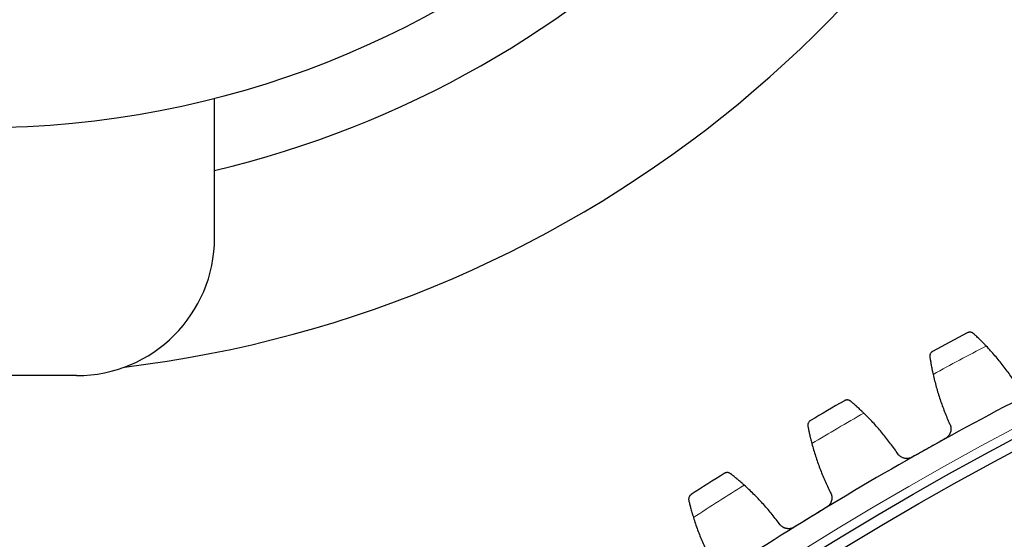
# Model space of a CAD drawing. Header units: inches. Extents: x 0 to 20790, y -12 to 14700.
# Tile 237 of 256: x 9570 to 9749, y 5144 to 5238. Entities that reach past the tile are written whole.
import ezdxf

# ---------------------------------------------------------------- set-up
doc = ezdxf.new("R2010")
doc.units = ezdxf.units.IN
doc.layers.add('1', color=7, linetype='Continuous', true_color=0xffffff)

msp = doc.modelspace()

# ---------------------------------------------------------------- linework, layer by layer
at = {"layer": '1', "color": 2, "linetype": 'Continuous', "lineweight": 25}
for p, q in [((9605.591, 5198.796), (9605.591, 5224.087)), ((9580.591, 5173.796), (9546.43, 5173.796))]:
    msp.add_line(p, q, dxfattribs=at)
at = {"layer": '1', "color": 110, "linetype": 'Continuous', "lineweight": 13}
msp.add_circle((10038.31, 4618.796), 616.6, dxfattribs=at)
at = {"layer": '1', "color": 2, "linetype": 'Continuous', "lineweight": 25}
for radius in [615, 613]:
    msp.add_circle((10038.31, 4618.796), radius, dxfattribs=at)
for centre, radius, start, end in [((9563.51, 5388.796), 215, 276.87482, 112.99341), ((9563.51, 5388.796), 182.7, 283.31641, 117.36755), ((9563.51, 5388.796), 170, 270, 164.73227), ((9580.591, 5198.796), 25, 270, 0), ((10038.31, 4618.796), 636, 117.768247, 118.410097), ((10038.31, 4618.796), 621, 116.942675, 119.235669), ((10038.31, 4618.796), 636, 120.06124, 120.703091), ((10038.31, 4618.796), 621, 119.235669, 121.528662), ((10038.31, 4618.796), 636, 122.354234, 122.996085), ((10038.31, 4618.796), 621, 121.528662, 123.821656)]:
    msp.add_arc(centre, radius, start, end, dxfattribs=at)
at = {"layer": '1', "color": 110, "linetype": 'Continuous', "lineweight": 13}
for start, end in [(117.594811, 118.583533), (119.887805, 120.876526), (122.180799, 123.16952)]:
    msp.add_arc((10038.31, 4618.796), 632.294, start, end, dxfattribs=at)
at = {"layer": '1', "color": 2, "linetype": 'Continuous', "lineweight": 25}
for points, knots in [([(9743.142, 5181.406), (9743.097, 5181.447), (9743.051, 5181.482), (9742.956, 5181.543), (9742.907, 5181.568), (9742.809, 5181.61), (9742.759, 5181.627), (9742.659, 5181.652), (9742.609, 5181.66), (9742.509, 5181.67), (9742.459, 5181.671), (9742.362, 5181.665), (9742.314, 5181.659), (9742.22, 5181.64), (9742.175, 5181.627), (9742.108, 5181.603), (9742.075, 5181.59), (9742.037, 5181.573), (9742.018, 5181.564), (9742.01, 5181.56), (9742.005, 5181.557), (9742.002, 5181.556), (9742, 5181.554)], [0, 0, 0, 0, 0.125, 0.125, 0.25, 0.25, 0.375, 0.375, 0.5, 0.5, 0.625, 0.625, 0.75, 0.75, 0.875, 0.875, 0.9375, 0.96875, 0.984375, 0.9921875, 0.9921875, 1, 1, 1, 1]), ([(9745.421, 5179.164), (9745.307, 5179.284), (9745.195, 5179.401), (9744.974, 5179.629), (9744.757, 5179.851), (9744.546, 5180.062), (9744.39, 5180.217), (9744.339, 5180.267), (9744.263, 5180.342), (9744.238, 5180.367), (9744.188, 5180.416), (9744.163, 5180.44), (9744.04, 5180.56), (9743.851, 5180.742), (9743.676, 5180.908), (9743.509, 5181.066), (9743.429, 5181.14), (9743.335, 5181.228), (9743.316, 5181.245), (9743.28, 5181.279), (9743.226, 5181.329), (9743.175, 5181.376), (9743.142, 5181.406)], [0, 0, 0, 0, 0.125, 0.125, 0.25, 0.375, 0.375, 0.4375, 0.4375, 0.46875, 0.46875, 0.5, 0.5, 0.625, 0.75, 0.75, 0.875, 0.875, 0.90625, 0.90625, 0.9375, 1, 1, 1, 1]), ([(9735.714, 5178.2), (9735.713, 5178.199), (9735.712, 5178.198), (9735.709, 5178.197), (9735.708, 5178.196), (9735.704, 5178.194), (9735.696, 5178.19), (9735.678, 5178.179), (9735.643, 5178.158), (9735.574, 5178.111), (9735.52, 5178.064), (9735.419, 5177.964), (9735.36, 5177.887), (9735.289, 5177.756), (9735.268, 5177.71), (9735.241, 5177.637), (9735.233, 5177.613), (9735.219, 5177.562), (9735.213, 5177.535), (9735.198, 5177.456), (9735.192, 5177.401), (9735.189, 5177.287), (9735.192, 5177.228), (9735.202, 5177.168)], [0, 0, 0, 0, 0.0039063, 0.0039063, 0.0078125, 0.0078125, 0.015625, 0.03125, 0.0625, 0.125, 0.25, 0.25, 0.5, 0.5, 0.625, 0.625, 0.6875, 0.6875, 0.75, 0.75, 0.875, 0.875, 1, 1, 1, 1]), ([(9735.202, 5177.168), (9735.215, 5177.08), (9735.23, 5176.986), (9735.262, 5176.785), (9735.297, 5176.571), (9735.338, 5176.333), (9735.365, 5176.177), (9735.37, 5176.146), (9735.382, 5176.082), (9735.388, 5176.049), (9735.405, 5175.951), (9735.417, 5175.885), (9735.454, 5175.683), (9735.48, 5175.544), (9735.535, 5175.26), (9735.564, 5175.114), (9735.61, 5174.889), (9735.626, 5174.814), (9735.65, 5174.699), (9735.658, 5174.66), (9735.674, 5174.582), (9735.682, 5174.543), (9735.724, 5174.347), (9735.759, 5174.188), (9735.795, 5174.027)], [0, 0, 0, 0, 0.125, 0.125, 0.25, 0.375, 0.375, 0.40625, 0.40625, 0.4375, 0.4375, 0.5, 0.5, 0.625, 0.625, 0.75, 0.75, 0.8125, 0.8125, 0.84375, 0.84375, 0.875, 0.875, 1, 1, 1, 1]), ([(9720.869, 5169.146), (9720.822, 5169.185), (9720.774, 5169.219), (9720.677, 5169.275), (9720.627, 5169.299), (9720.527, 5169.337), (9720.477, 5169.351), (9720.376, 5169.372), (9720.326, 5169.379), (9720.225, 5169.384), (9720.176, 5169.383), (9720.079, 5169.374), (9720.031, 5169.366), (9719.938, 5169.343), (9719.893, 5169.328), (9719.827, 5169.302), (9719.795, 5169.287), (9719.758, 5169.269), (9719.739, 5169.259), (9719.732, 5169.254), (9719.726, 5169.251), (9719.724, 5169.25), (9719.721, 5169.248)], [0, 0, 0, 0, 0.125, 0.125, 0.25, 0.25, 0.375, 0.375, 0.5, 0.5, 0.625, 0.625, 0.75, 0.75, 0.875, 0.875, 0.9375, 0.96875, 0.984375, 0.9921875, 0.9921875, 1, 1, 1, 1]), ([(9723.236, 5166.997), (9723.117, 5167.113), (9723, 5167.225), (9722.771, 5167.444), (9722.544, 5167.657), (9722.325, 5167.86), (9722.164, 5168.007), (9722.11, 5168.056), (9722.031, 5168.128), (9722.005, 5168.152), (9721.953, 5168.199), (9721.927, 5168.222), (9721.8, 5168.336), (9721.603, 5168.511), (9721.422, 5168.67), (9721.249, 5168.821), (9721.166, 5168.892), (9721.069, 5168.976), (9721.049, 5168.992), (9721.011, 5169.025), (9720.955, 5169.072), (9720.903, 5169.117), (9720.869, 5169.146)], [0, 0, 0, 0, 0.125, 0.125, 0.25, 0.375, 0.375, 0.4375, 0.4375, 0.46875, 0.46875, 0.5, 0.5, 0.625, 0.75, 0.75, 0.875, 0.875, 0.90625, 0.90625, 0.9375, 1, 1, 1, 1]), ([(9713.575, 5165.645), (9713.574, 5165.644), (9713.573, 5165.644), (9713.57, 5165.642), (9713.569, 5165.641), (9713.565, 5165.639), (9713.557, 5165.634), (9713.54, 5165.623), (9713.505, 5165.6), (9713.439, 5165.55), (9713.387, 5165.502), (9713.289, 5165.398), (9713.234, 5165.318), (9713.168, 5165.185), (9713.149, 5165.138), (9713.125, 5165.064), (9713.118, 5165.039), (9713.106, 5164.988), (9713.101, 5164.961), (9713.089, 5164.881), (9713.085, 5164.826), (9713.087, 5164.712), (9713.093, 5164.654), (9713.104, 5164.594)], [0, 0, 0, 0, 0.0039062, 0.0039062, 0.0078125, 0.0078125, 0.015625, 0.03125, 0.0625, 0.125, 0.25, 0.25, 0.5, 0.5, 0.625, 0.625, 0.6875, 0.6875, 0.75, 0.75, 0.875, 0.875, 1, 1, 1, 1]), ([(9713.104, 5164.594), (9713.121, 5164.507), (9713.14, 5164.413), (9713.18, 5164.213), (9713.223, 5164.001), (9713.273, 5163.765), (9713.307, 5163.61), (9713.314, 5163.579), (9713.328, 5163.516), (9713.335, 5163.483), (9713.356, 5163.386), (9713.371, 5163.32), (9713.416, 5163.12), (9713.448, 5162.983), (9713.514, 5162.7), (9713.549, 5162.556), (9713.603, 5162.333), (9713.622, 5162.258), (9713.651, 5162.144), (9713.66, 5162.106), (9713.68, 5162.029), (9713.69, 5161.99), (9713.739, 5161.796), (9713.78, 5161.638), (9713.823, 5161.479)], [0, 0, 0, 0, 0.125, 0.125, 0.25, 0.375, 0.375, 0.40625, 0.40625, 0.4375, 0.4375, 0.5, 0.5, 0.625, 0.625, 0.75, 0.75, 0.8125, 0.8125, 0.84375, 0.84375, 0.875, 0.875, 1, 1, 1, 1]), ([(9738.788, 5165.078), (9738.85, 5164.965), (9738.9, 5164.847), (9738.958, 5164.665), (9738.975, 5164.603), (9738.995, 5164.509), (9739.001, 5164.478), (9739.012, 5164.414), (9739.016, 5164.382), (9739.035, 5164.222), (9739.038, 5164.093), (9739.023, 5163.901), (9739.015, 5163.837), (9738.998, 5163.74), (9738.992, 5163.708), (9738.978, 5163.645), (9738.97, 5163.613), (9738.926, 5163.456), (9738.88, 5163.335), (9738.806, 5163.189), (9738.791, 5163.16), (9738.758, 5163.103), (9738.741, 5163.074), (9738.688, 5162.991), (9738.651, 5162.937), (9738.529, 5162.782), (9738.439, 5162.687), (9738.313, 5162.578), (9738.287, 5162.557), (9738.234, 5162.516), (9738.207, 5162.496), (9738.125, 5162.439), (9738.069, 5162.404), (9738.011, 5162.371)], [0, 0, 0, 0, 0.125, 0.125, 0.1875, 0.1875, 0.21875, 0.21875, 0.25, 0.25, 0.375, 0.375, 0.4375, 0.4375, 0.46875, 0.46875, 0.5, 0.5, 0.625, 0.625, 0.65625, 0.65625, 0.6875, 0.6875, 0.75, 0.75, 0.875, 0.875, 0.90625, 0.90625, 0.9375, 0.9375, 1, 1, 1, 1]), ([(9732.013, 5159.014), (9731.954, 5158.981), (9731.835, 5158.922), (9731.651, 5158.853), (9731.523, 5158.818), (9731.426, 5158.797), (9731.393, 5158.791), (9731.328, 5158.78), (9731.295, 5158.776), (9731.132, 5158.757), (9731.001, 5158.755), (9730.838, 5158.769), (9730.805, 5158.772), (9730.756, 5158.779), (9730.74, 5158.781), (9730.707, 5158.786), (9730.626, 5158.8), (9730.484, 5158.833), (9730.362, 5158.875), (9730.241, 5158.923), (9730.182, 5158.949), (9730.008, 5159.038), (9729.9, 5159.108), (9729.749, 5159.227), (9729.701, 5159.269), (9729.631, 5159.335), (9729.608, 5159.358), (9729.564, 5159.405), (9729.542, 5159.429), (9729.437, 5159.55), (9729.363, 5159.655), (9729.299, 5159.767)], [0, 0, 0, 0, 0.0625, 0.125, 0.1875, 0.1875, 0.21875, 0.21875, 0.25, 0.25, 0.375, 0.375, 0.40625, 0.40625, 0.421875, 0.421875, 0.4375, 0.5, 0.5625, 0.5625, 0.625, 0.625, 0.75, 0.75, 0.8125, 0.8125, 0.84375, 0.84375, 0.875, 0.875, 1, 1, 1, 1]), ([(9699.104, 5156.005), (9699.056, 5156.042), (9699.006, 5156.073), (9698.907, 5156.126), (9698.856, 5156.148), (9698.755, 5156.182), (9698.704, 5156.194), (9698.602, 5156.211), (9698.552, 5156.216), (9698.451, 5156.217), (9698.402, 5156.214), (9698.305, 5156.201), (9698.258, 5156.191), (9698.166, 5156.164), (9698.122, 5156.148), (9698.057, 5156.119), (9698.025, 5156.103), (9697.989, 5156.083), (9697.971, 5156.072), (9697.963, 5156.067), (9697.958, 5156.064), (9697.956, 5156.063), (9697.953, 5156.061)], [0, 0, 0, 0, 0.125, 0.125, 0.25, 0.25, 0.375, 0.375, 0.5, 0.5, 0.625, 0.625, 0.75, 0.75, 0.875, 0.875, 0.9375, 0.96875, 0.984375, 0.9921875, 0.9921875, 1, 1, 1, 1]), ([(9701.555, 5153.952), (9701.432, 5154.063), (9701.311, 5154.17), (9701.072, 5154.38), (9700.837, 5154.584), (9700.61, 5154.778), (9700.443, 5154.919), (9700.388, 5154.965), (9700.306, 5155.034), (9700.279, 5155.057), (9700.225, 5155.101), (9700.198, 5155.123), (9700.066, 5155.233), (9699.863, 5155.4), (9699.676, 5155.551), (9699.497, 5155.695), (9699.411, 5155.763), (9699.31, 5155.842), (9699.29, 5155.858), (9699.251, 5155.889), (9699.193, 5155.935), (9699.139, 5155.977), (9699.104, 5156.005)], [0, 0, 0, 0, 0.125, 0.125, 0.25, 0.375, 0.375, 0.4375, 0.4375, 0.46875, 0.46875, 0.5, 0.5, 0.625, 0.75, 0.75, 0.875, 0.875, 0.90625, 0.90625, 0.9375, 1, 1, 1, 1]), ([(9691.956, 5152.215), (9691.955, 5152.214), (9691.953, 5152.213), (9691.951, 5152.211), (9691.95, 5152.211), (9691.946, 5152.208), (9691.939, 5152.203), (9691.922, 5152.191), (9691.888, 5152.167), (9691.824, 5152.115), (9691.773, 5152.064), (9691.68, 5151.956), (9691.628, 5151.874), (9691.567, 5151.738), (9691.55, 5151.691), (9691.53, 5151.616), (9691.524, 5151.591), (9691.514, 5151.539), (9691.51, 5151.512), (9691.501, 5151.432), (9691.499, 5151.376), (9691.505, 5151.263), (9691.513, 5151.205), (9691.527, 5151.146)], [0, 0, 0, 0, 0.0039063, 0.0039063, 0.0078125, 0.0078125, 0.015625, 0.03125, 0.0625, 0.125, 0.25, 0.25, 0.5, 0.5, 0.625, 0.625, 0.6875, 0.6875, 0.75, 0.75, 0.875, 0.875, 1, 1, 1, 1]), ([(9691.527, 5151.146), (9691.548, 5151.059), (9691.57, 5150.966), (9691.618, 5150.768), (9691.67, 5150.558), (9691.73, 5150.324), (9691.769, 5150.171), (9691.777, 5150.14), (9691.794, 5150.077), (9691.802, 5150.045), (9691.828, 5149.949), (9691.845, 5149.884), (9691.898, 5149.685), (9691.935, 5149.549), (9692.013, 5149.27), (9692.053, 5149.127), (9692.117, 5148.907), (9692.138, 5148.832), (9692.171, 5148.72), (9692.183, 5148.682), (9692.205, 5148.606), (9692.216, 5148.567), (9692.274, 5148.375), (9692.321, 5148.22), (9692.37, 5148.062)], [0, 0, 0, 0, 0.125, 0.125, 0.25, 0.375, 0.375, 0.40625, 0.40625, 0.4375, 0.4375, 0.5, 0.5, 0.625, 0.625, 0.75, 0.75, 0.8125, 0.8125, 0.84375, 0.84375, 0.875, 0.875, 1, 1, 1, 1]), ([(9717.171, 5152.657), (9717.237, 5152.546), (9717.292, 5152.431), (9717.358, 5152.251), (9717.377, 5152.19), (9717.401, 5152.097), (9717.408, 5152.065), (9717.422, 5152.002), (9717.427, 5151.97), (9717.453, 5151.811), (9717.46, 5151.683), (9717.453, 5151.49), (9717.448, 5151.426), (9717.435, 5151.329), (9717.43, 5151.296), (9717.418, 5151.232), (9717.412, 5151.2), (9717.374, 5151.042), (9717.333, 5150.919), (9717.265, 5150.77), (9717.251, 5150.741), (9717.221, 5150.682), (9717.205, 5150.653), (9717.155, 5150.567), (9717.12, 5150.512), (9717.005, 5150.352), (9716.918, 5150.253), (9716.796, 5150.14), (9716.771, 5150.118), (9716.72, 5150.075), (9716.694, 5150.054), (9716.615, 5149.993), (9716.56, 5149.956), (9716.503, 5149.921)], [0, 0, 0, 0, 0.125, 0.125, 0.1875, 0.1875, 0.21875, 0.21875, 0.25, 0.25, 0.375, 0.375, 0.4375, 0.4375, 0.46875, 0.46875, 0.5, 0.5, 0.625, 0.625, 0.65625, 0.65625, 0.6875, 0.6875, 0.75, 0.75, 0.875, 0.875, 0.90625, 0.90625, 0.9375, 0.9375, 1, 1, 1, 1]), ([(9710.644, 5146.326), (9710.587, 5146.292), (9710.471, 5146.228), (9710.289, 5146.151), (9710.163, 5146.111), (9710.067, 5146.087), (9710.034, 5146.079), (9709.969, 5146.066), (9709.937, 5146.06), (9709.774, 5146.035), (9709.643, 5146.027), (9709.48, 5146.034), (9709.447, 5146.037), (9709.398, 5146.041), (9709.381, 5146.043), (9709.349, 5146.047), (9709.267, 5146.057), (9709.124, 5146.085), (9709, 5146.122), (9708.878, 5146.164), (9708.818, 5146.189), (9708.64, 5146.271), (9708.529, 5146.336), (9708.374, 5146.448), (9708.324, 5146.488), (9708.251, 5146.552), (9708.228, 5146.574), (9708.181, 5146.619), (9708.159, 5146.642), (9708.049, 5146.76), (9707.971, 5146.861), (9707.903, 5146.971)], [0, 0, 0, 0, 0.0625, 0.125, 0.1875, 0.1875, 0.21875, 0.21875, 0.25, 0.25, 0.375, 0.375, 0.40625, 0.40625, 0.421875, 0.421875, 0.4375, 0.5, 0.5625, 0.5625, 0.625, 0.625, 0.75, 0.75, 0.8125, 0.8125, 0.84375, 0.84375, 0.875, 0.875, 1, 1, 1, 1])]:
    msp.add_open_spline(points, degree=3, knots=knots, dxfattribs=at)
for points in [[(9751.191, 5171.697), (9750.774, 5172.368), (9749.908, 5173.684), (9748.513, 5175.587), (9747.023, 5177.418), (9745.966, 5178.59), (9745.421, 5179.164)], [(9735.795, 5174.027), (9735.969, 5173.255), (9736.355, 5171.724), (9737.046, 5169.467), (9737.851, 5167.249), (9738.463, 5165.797), (9738.788, 5165.078)], [(9729.299, 5159.767), (9728.856, 5160.42), (9727.938, 5161.701), (9726.468, 5163.547), (9724.906, 5165.316), (9723.803, 5166.446), (9723.236, 5166.997)], [(9738.011, 5162.371), (9737.011, 5161.811), (9736.011, 5161.252), (9735.012, 5160.692)], [(9713.823, 5161.479), (9714.027, 5160.714), (9714.474, 5159.2), (9715.255, 5156.973), (9716.148, 5154.789), (9716.817, 5153.362), (9717.171, 5152.657)], [(9735.012, 5160.692), (9734.012, 5160.133), (9733.012, 5159.573), (9732.013, 5159.014)], [(9707.903, 5146.971), (9707.433, 5147.606), (9706.465, 5148.849), (9704.923, 5150.634), (9703.291, 5152.34), (9702.144, 5153.424), (9701.555, 5153.952)], [(9716.503, 5149.921), (9715.526, 5149.322), (9714.55, 5148.723), (9713.573, 5148.124)], [(9692.37, 5148.062), (9692.605, 5147.306), (9693.112, 5145.811), (9693.982, 5143.617), (9694.961, 5141.47), (9695.687, 5140.072), (9696.068, 5139.38)], [(9713.573, 5148.124), (9712.597, 5147.525), (9711.621, 5146.926), (9710.644, 5146.326)]]:
    msp.add_open_spline(points, degree=3, dxfattribs=at)

doc.saveas('drawing.dxf')
